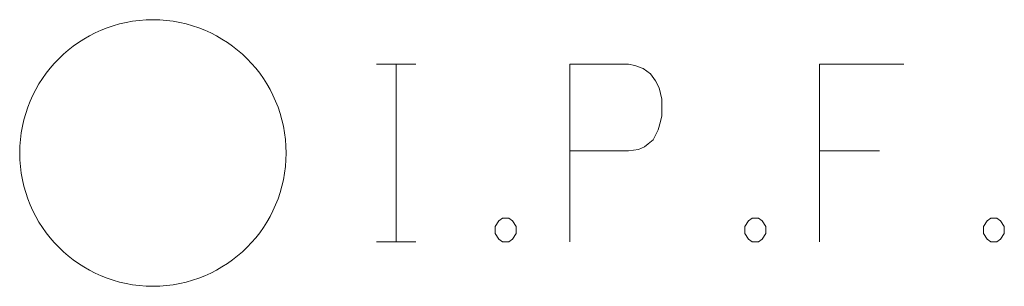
# Model space of a CAD drawing. Extents: x 1620613 to 58986870800, y -33664771900 to 607790.
# Tile 256 of 256: x 1621781.83 to 1621786.27, y 607333.11 to 607334.31. Entities that reach past the tile are written whole.
import ezdxf

# ---------------------------------------------------------------- set-up
doc = ezdxf.new("R2010")
doc.units = 0
doc.header["$MEASUREMENT"] = 0
doc.layers.add('SV_X_Mon_Cells_Found', color=7, linetype='Continuous', lineweight=0)

# ---------------------------------------------------------------- blocks, each defined once
blk = doc.blocks.new('IPF_8')
at = {"layer": 'SV_X_Mon_Cells_Found', "color": 7, "linetype": 'Continuous', "lineweight": 0, "flags": 128}
for points in [[(0.100719, 0.04), (0.118356, 0.04)], [(0.109537, -0.04), (0.109537, 0.04)], [(0.1878, -0.04), (0.1878, 0.04), (0.214255, 0.04), (0.217015, 0.039365), (0.220869, 0.038105), (0.222527, 0.036846), (0.224176, 0.035586), (0.22638, 0.032441), (0.228038, 0.029287), (0.229141, 0.024248), (0.229141, 0.016689), (0.228585, 0.01417), (0.227483, 0.010391), (0.225278, 0.005986), (0.223074, 0.004092), (0.221424, 0.002832), (0.218664, 0.001572), (0.214255, 0.000947), (0.1878, 0.000947)], [(0.338268, 0.04), (0.300234, 0.04), (0.300234, -0.04)], [(0.300234, 0.000947), (0.327245, 0.000947)], [(0.157491, -0.029287), (0.160243, -0.029287), (0.161901, -0.030547), (0.16355, -0.033066), (0.16355, -0.036221), (0.161901, -0.03874), (0.160243, -0.04), (0.157491, -0.04), (0.155834, -0.03874), (0.154184, -0.036221), (0.154184, -0.033066), (0.155834, -0.030547), (0.157491, -0.029287)], [(0.269925, -0.029287), (0.272677, -0.029287), (0.274335, -0.030547), (0.275984, -0.033066), (0.275984, -0.036221), (0.274335, -0.03874), (0.272677, -0.04), (0.269925, -0.04), (0.268268, -0.03874), (0.266619, -0.036221), (0.266619, -0.033066), (0.268268, -0.030547), (0.269925, -0.029287)], [(0.377395, -0.029287), (0.380146, -0.029287), (0.381804, -0.030547), (0.383453, -0.033066), (0.383453, -0.036221), (0.381804, -0.03874), (0.380146, -0.04), (0.377395, -0.04), (0.375737, -0.03874), (0.374088, -0.036221), (0.374088, -0.033066), (0.375737, -0.030547), (0.377395, -0.029287)], [(0.100719, -0.04), (0.118356, -0.04)]]:
    blk.add_lwpolyline(points, dxfattribs=at)
at = {"layer": 'SV_X_Mon_Cells_Found', "color": 7, "linetype": 'Continuous', "lineweight": 0}
blk.add_circle((0, 0), 0.06, dxfattribs=at)

msp = doc.modelspace()

# ---------------------------------------------------------------- block references
at = {"layer": 'SV_X_Mon_Cells_Found', "color": 7, "linetype": 'Continuous', "lineweight": 0, "xscale": 10, "yscale": 10, "zscale": 10}
msp.add_blockref('IPF_8', (1621782.434463, 607333.705323, 1062.145869), dxfattribs=at)

doc.saveas('drawing.dxf')
